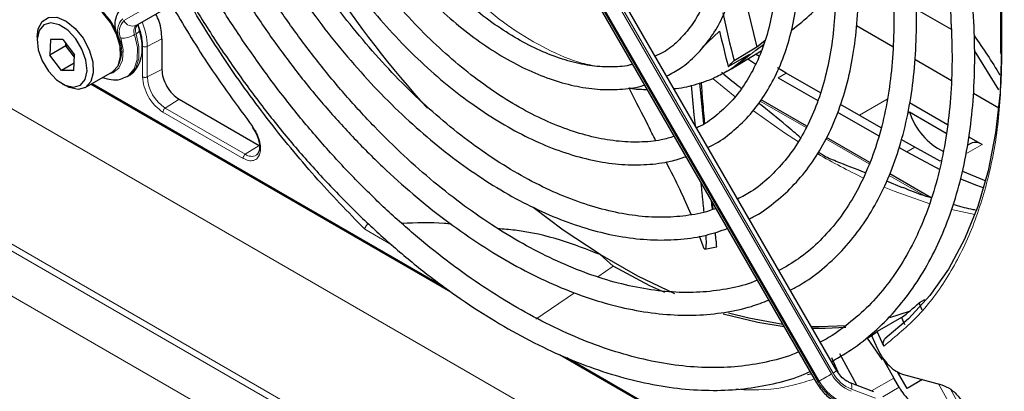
# Paper-space layout 'Blatt4' of a CAD drawing. Header units: millimetres. Extents: x 5 to 418, y 2 to 292.
# Tile 61 of 117: x 103.53 to 117.97, y 211.46 to 216.92. Entities that reach past the tile are written whole.
import ezdxf

# ---------------------------------------------------------------- set-up
doc = ezdxf.new("R2010")
doc.units = ezdxf.units.MM

psp = doc.layouts.new('Blatt4')

# ---------------------------------------------------------------- linework, layer by layer
at = {"color": 7, "linetype": 'Continuous', "lineweight": 18}
for p, q in [((92.21, 222.078), (113.337, 209.881)), ((146.989, 188.468), (91.372, 220.575)), ((92.634, 219.748), (145.727, 189.098)), ((145.448, 188.597), (92.355, 219.247)), ((117.938, 219.239), (117.938, 216.403)), ((115.438, 211.719), (111.441, 218.641)), ((111.465, 218.655), (115.461, 211.733)), ((115.24, 211.605), (111.244, 218.527)), ((111.26, 218.537), (115.257, 211.615)), ((105.061, 216.903), (105.455, 217.131)), ((105.656, 217.074), (105.243, 216.835)), ((105.266, 216.848), (105.243, 216.835)), ((113.543, 216.507), (113.797, 216.747)), ((104.982, 216.646), (104.993, 216.645)), ((105.241, 216.712), (105.218, 216.698)), ((105.404, 216.526), (105.617, 216.637)), ((105.335, 216.078), (105.335, 216.527)), ((105.404, 216.077), (105.404, 216.526)), ((105.404, 216.077), (105.617, 216.188)), ((113.703, 216.05), (114.023, 215.786)), ((114.773, 216.134), (114.655, 216.066)), ((104.594, 215.979), (109.747, 213.004)), ((105.87, 215.75), (105.667, 215.621)), ((115.846, 215.515), (116.255, 215.751)), ((106.841, 214.943), (105.667, 215.621)), ((114.393, 215.723), (115.064, 215.335)), ((106.808, 214.883), (105.634, 215.561)), ((116.583, 215.56), (116.556, 215.544)), ((115.354, 215.168), (115.989, 214.802)), ((107.044, 215.072), (106.841, 214.943)), ((116.659, 215.045), (116.541, 214.977)), ((117.649, 215.086), (117.408, 214.947)), ((116.283, 214.632), (116.786, 214.341)), ((108.995, 213.611), (108.593, 213.843)), ((112.012, 213.145), (112.237, 213.299)), ((111.103, 212.524), (111.667, 212.91)), ((111.554, 211.962), (116.193, 209.283)), ((115.257, 211.615), (115.24, 211.605)), ((116.35, 211.659), (116.024, 211.473)), ((117.282, 211.084), (117.006, 211.573)), ((115.732, 211.494), (116.083, 211.362)), ((116.193, 211.385), (116.428, 211.524)), ((117.183, 211.496), (117.406, 211.101))]:
    psp.add_line(p, q, dxfattribs=at)
at = {"color": 7, "linetype": 'Continuous', "lineweight": 25}
for p, q in [((117.914, 219.274), (117.914, 216.437)), ((115.516, 211.764), (111.52, 218.687)), ((111.22, 218.513), (115.216, 211.591)), ((105.266, 216.848), (105.68, 217.087)), ((114.203, 217.098), (114.343, 216.512)), ((116.68, 217.074), (117.192, 216.778)), ((115.805, 216.831), (116.338, 216.523)), ((103.789, 216.664), (103.789, 216.61)), ((103.984, 216.626), (103.973, 216.397)), ((104.165, 216.628), (103.984, 216.626)), ((104.165, 216.628), (104.337, 216.401)), ((105.617, 216.637), (105.617, 216.188)), ((114.462, 216.607), (114.343, 216.512)), ((104.209, 216.533), (103.973, 216.397)), ((104.209, 216.533), (104.21, 216.569)), ((104.233, 216.538), (104.209, 216.533)), ((104.335, 216.365), (104.209, 216.533)), ((114.343, 216.512), (114.008, 216.316)), ((114.01, 216.221), (114.406, 216.461)), ((114.326, 216.468), (114.442, 216.555)), ((117.892, 215.89), (117.537, 216.464)), ((104.144, 216.17), (103.973, 216.397)), ((104.326, 216.172), (104.337, 216.401)), ((113.923, 216.23), (114.238, 216.41)), ((114.21, 216.342), (114.327, 216.266)), ((114.38, 216.376), (114.325, 216.412)), ((116.661, 216.336), (117.197, 216.027)), ((104.331, 216.278), (104.144, 216.17)), ((104.326, 216.172), (104.144, 216.17)), ((113.909, 216.162), (113.857, 216.134)), ((113.909, 216.162), (113.979, 216.203)), ((113.979, 216.203), (114.01, 216.221)), ((114.773, 216.134), (114.644, 216.21)), ((104.494, 215.921), (104.894, 216.152)), ((105.107, 216.083), (105.131, 216.097)), ((114.655, 216.066), (115.236, 215.731)), ((115.278, 215.842), (114.773, 216.134)), ((104.155, 215.977), (104.202, 215.95)), ((104.58, 215.971), (109.854, 212.926)), ((113.565, 215.391), (113.508, 215.991)), ((114.115, 215.91), (114.098, 215.92)), ((105.87, 215.75), (107.044, 215.072)), ((115.075, 215.356), (114.407, 215.742)), ((117.521, 215.84), (117.892, 215.626)), ((116.164, 215.331), (115.568, 215.675)), ((116.583, 215.701), (117.14, 215.38)), ((115.528, 215.562), (116.13, 215.214)), ((116.58, 215.567), (117.121, 215.254)), ((106.94, 215.338), (106.982, 215.281)), ((115.998, 214.823), (115.364, 215.189)), ((116.659, 215.045), (116.461, 215.159)), ((117.451, 215.2), (117.649, 215.086)), ((116.43, 215.041), (116.541, 214.977)), ((117.033, 214.843), (116.659, 215.045)), ((117.482, 215.102), (117.429, 215.072)), ((116.541, 214.977), (117.026, 214.72)), ((117.049, 214.852), (117.033, 214.843)), ((116.9, 214.302), (116.291, 214.654)), ((116.479, 214.45), (116.247, 214.546)), ((113.701, 214.133), (113.691, 214.234)), ((113.556, 213.594), (113.501, 213.741)), ((113.738, 213.75), (113.735, 213.783)), ((113.581, 213.552), (113.753, 213.585)), ((112.237, 213.299), (112.044, 213.47)), ((116.803, 212.809), (116.722, 212.761)), ((116.767, 212.657), (116.722, 212.761)), ((116.578, 212.636), (116.287, 212.541)), ((116.464, 212.548), (116.107, 212.341)), ((116.464, 212.548), (116.51, 212.447)), ((115.959, 212.245), (116.042, 212.29)), ((116.026, 212.283), (116.113, 212.088)), ((116.203, 212.126), (116.107, 212.341)), ((115.959, 212.245), (116.179, 211.925)), ((111.448, 212.006), (116.2, 209.263)), ((115.811, 211.553), (115.56, 212.015)), ((115.436, 211.961), (115.532, 211.752)), ((116.195, 211.934), (116.35, 211.659)), ((116.547, 211.507), (116.407, 211.749)), ((116.493, 211.711), (117.056, 211.56)), ((116.061, 211.458), (115.711, 211.591)), ((116.428, 211.524), (116.35, 211.659)), ((116.771, 211.636), (116.547, 211.507))]:
    psp.add_line(p, q, dxfattribs=at)
at = {"color": 7, "linetype": 'Continuous', "lineweight": 25, "flags": 128}
for points in [[(104.894, 216.152), (104.899, 216.155), (104.976, 216.24), (105.013, 216.37), (105.005, 216.531), (104.953, 216.706), (104.864, 216.876), (104.746, 217.021), (104.613, 217.128), (104.478, 217.184), (104.357, 217.182), (104.311, 217.163)], [(103.789, 216.664), (103.805, 216.784), (103.862, 216.893), (103.957, 216.951), (104.077, 216.952), (104.212, 216.897), (104.345, 216.79), (104.463, 216.644), (104.553, 216.475), (104.604, 216.3), (104.612, 216.139), (104.576, 216.009), (104.499, 215.924), (104.389, 215.894), (104.389, 215.894)], [(104.321, 215.927), (104.422, 215.957), (104.491, 216.04), (104.52, 216.167), (104.504, 216.321), (104.446, 216.485), (104.354, 216.638), (104.237, 216.763), (104.11, 216.844), (103.989, 216.871), (103.887, 216.841), (103.818, 216.758), (103.79, 216.632), (103.805, 216.477), (103.863, 216.313), (103.956, 216.16), (104.073, 216.035), (104.199, 215.955), (104.321, 215.927)], [(117.933, 216.468), (117.911, 215.847), (117.845, 215.256), (117.735, 214.698), (117.583, 214.177), (117.389, 213.697), (117.154, 213.259), (116.88, 212.868), (116.569, 212.526), (116.222, 212.234)], [(104.389, 215.894), (104.26, 215.921), (104.202, 215.95)], [(117.332, 214.582), (117.564, 214.49), (117.67, 214.451)], [(117.698, 214.552), (117.682, 214.558), (117.363, 214.688)], [(112.044, 213.47), (111.502, 213.83), (111.061, 214.161)], [(113.138, 212.896), (112.596, 213.155), (112.044, 213.47)], [(112.992, 212.913), (112.775, 213.014), (112.237, 213.299)], [(114.742, 212.412), (114.356, 212.472), (113.85, 212.595)], [(114.722, 212.447), (114.225, 212.536), (113.929, 212.613)], [(115.657, 212.426), (115.251, 212.41), (115.142, 212.412)], [(115.65, 212.403), (115.347, 212.384), (115.159, 212.384)], [(115.143, 211.719), (115.128, 211.715), (115.086, 211.704)]]:
    psp.add_lwpolyline(points, dxfattribs=at)
at = {"color": 7, "linetype": 'Continuous', "lineweight": 18, "flags": 128}
for points in [[(105.241, 216.712), (105.26, 216.724), (105.275, 216.736), (105.284, 216.747), (105.288, 216.757), (105.288, 216.763)], [(104.848, 216.125), (104.9, 216.139), (104.988, 216.207), (105.04, 216.322), (105.049, 216.473), (105.015, 216.644)], [(105.218, 216.698), (105.258, 216.507), (105.256, 216.335), (105.212, 216.194), (105.129, 216.097), (105.104, 216.081)], [(105.131, 216.097), (105.152, 216.111), (105.235, 216.208), (105.28, 216.348), (105.282, 216.521), (105.241, 216.712)], [(114.01, 216.221), (114.075, 216.263), (114.326, 216.468)], [(114.238, 216.41), (113.988, 216.211), (113.909, 216.162)], [(114.292, 215.579), (114.75, 215.255), (114.953, 215.123)], [(116.21, 214.46), (116.358, 214.4), (116.882, 214.217)], [(117.199, 214.132), (117.403, 214.086), (117.541, 214.06)], [(115.438, 211.719), (115.416, 211.706), (115.392, 211.692), (115.366, 211.678), (115.341, 211.663), (115.316, 211.649), (115.294, 211.636), (115.274, 211.624), (115.257, 211.615)], [(115.516, 211.764), (115.515, 211.763), (115.508, 211.759), (115.496, 211.753), (115.481, 211.744), (115.461, 211.733)], [(115.24, 211.605), (115.228, 211.598), (115.22, 211.593), (115.216, 211.591), (115.216, 211.591)], [(115.711, 211.591), (115.717, 211.588), (115.726, 211.577), (115.732, 211.562), (115.735, 211.543), (115.735, 211.52), (115.732, 211.494)]]:
    psp.add_lwpolyline(points, dxfattribs=at)
at = {"color": 7, "linetype": 'Continuous', "lineweight": 25}
for centre, radius, start, end in [((120.975, 226.014), 15.476, 213.3179, 222.2064), ((104.202, 216.427), 0.812, 0.4788, 59.5158), ((136.223, 221.925), 22.912, 192.3626, 194.1682), ((136.639, 222.075), 23.456, 193.1298, 194.4307), ((112.656, 217.547), 1.828, 313.8833, 317.6706), ((116.081, 215.373), 0.536, 20.4168, 21.2065), ((117.515, 215.862), 0.98, 197.9859, 243.6469), ((117.551, 214.949), 0.168, 54.5328, 114.1568), ((114.519, 215.166), 3.262, 306.6109, 312.4842), ((114.202, 214.914), 3.202, 304.724, 306.5029)]:
    psp.add_arc(centre, radius, start, end, dxfattribs=at)
at = {"color": 7, "linetype": 'Continuous', "lineweight": 18}
for centre, radius, start, end in [((105.21, 216.754), 0.243, 132.8448, 206.7507), ((105.211, 216.742), 0.219, 132.8448, 206.7507), ((105.187, 216.961), 0.138, 204.8163, 293.6431), ((105.321, 216.75), 0.116, 132.8448, 206.7507), ((105.345, 216.764), 0.116, 132.8448, 206.7507), ((104.438, 216.505), 0.966, 1.2756, 23.0651), ((104.543, 216.461), 0.486, 335.2555, 22.2571), ((105.013, 217.059), 0.415, 270.2974, 299.6447), ((117.954, 216.44), 0.0404, 184.4337, 246.8865), ((105.976, 216.103), 0.572, 182.6055, 237.3945), ((106.932, 215.062), 0.15, 232.7382, 298.7687), ((119.576, 222.339), 8.569, 239.5836, 244.6803), ((115.944, 212.003), 0.58, 209.265, 248.105), ((115.935, 211.998), 0.543, 209.265, 248.105), ((115.893, 211.971), 0.748, 209.265, 248.105), ((115.91, 211.98), 0.748, 209.265, 248.105)]:
    psp.add_arc(centre, radius, start, end, dxfattribs=at)
at = {"color": 7, "linetype": 'Continuous', "lineweight": 25}
for points, knots in [([(115.438, 211.899), (115.552, 211.966), (115.786, 212.102), (116.105, 212.365), (116.402, 212.671), (116.667, 213.02), (116.9, 213.408), (117.098, 213.834), (117.261, 214.295), (117.388, 214.789), (117.478, 215.313), (117.53, 215.865), (117.544, 216.44), (117.521, 217.036), (117.46, 217.649), (117.363, 218.277), (117.228, 218.914), (117.058, 219.558), (116.853, 220.206), (116.614, 220.854), (116.344, 221.499), (116.041, 222.134), (115.81, 222.585), (115.673, 222.818), (115.655, 222.848)], [0, 0, 0, 0, 0.0444208, 0.0912025, 0.1380223, 0.1849503, 0.232029, 0.2792688, 0.3266539, 0.3741536, 0.4217332, 0.4693616, 0.5170142, 0.5646725, 0.6123243, 0.6599643, 0.7075905, 0.7552026, 0.8028018, 0.8503896, 0.8979684, 0.9455405, 0.9931086, 1, 1, 1, 1]), ([(115.366, 222.681), (115.459, 222.514), (115.665, 222.145), (115.95, 221.557), (116.226, 220.927), (116.47, 220.292), (116.681, 219.656), (116.858, 219.024), (116.999, 218.399), (117.105, 217.785), (117.175, 217.184), (117.208, 216.601), (117.205, 216.039), (117.164, 215.502), (117.088, 214.991), (116.976, 214.511), (116.83, 214.063), (116.649, 213.651), (116.436, 213.275), (116.191, 212.939), (115.916, 212.642), (115.609, 212.393), (115.393, 212.242), (115.273, 212.187), (115.272, 212.187)], [0, 0, 0, 0, 0.03944, 0.087421, 0.135397, 0.183365, 0.231322, 0.279265, 0.327192, 0.375101, 0.42299, 0.470859, 0.51871, 0.566548, 0.614381, 0.66222, 0.710086, 0.75801, 0.806031, 0.854197, 0.902549, 0.951109, 0.999856, 1, 1, 1, 1]), ([(114.832, 212.951), (114.882, 212.976), (115.048, 213.06), (115.303, 213.25), (115.593, 213.519), (115.852, 213.833), (116.078, 214.185), (116.271, 214.577), (116.428, 215.004), (116.549, 215.464), (116.634, 215.955), (116.68, 216.472), (116.689, 217.014), (116.66, 217.575), (116.593, 218.152), (116.49, 218.742), (116.35, 219.342), (116.175, 219.946), (115.965, 220.552), (115.723, 221.156), (115.448, 221.753), (115.223, 222.202), (115.081, 222.445), (115.05, 222.498)], [0, 0, 0, 0, 0.0215318, 0.0715253, 0.1215221, 0.1716192, 0.2218934, 0.2723761, 0.3230556, 0.3738935, 0.4248421, 0.4758573, 0.5269044, 0.5779576, 0.6290009, 0.6800281, 0.7310372, 0.7820285, 0.8330039, 0.8839661, 0.9349186, 0.9858648, 1, 1, 1, 1]), ([(114.761, 222.331), (114.815, 222.237), (114.976, 221.954), (115.215, 221.469), (115.477, 220.882), (115.706, 220.29), (115.902, 219.698), (116.065, 219.109), (116.192, 218.528), (116.283, 217.958), (116.338, 217.403), (116.357, 216.867), (116.339, 216.353), (116.284, 215.866), (116.194, 215.407), (116.069, 214.98), (115.91, 214.588), (115.718, 214.232), (115.495, 213.914), (115.24, 213.638), (114.966, 213.407), (114.764, 213.291), (114.667, 213.235)], [0, 0, 0, 0, 0.025939, 0.077388, 0.128831, 0.180264, 0.231682, 0.283082, 0.33446, 0.385814, 0.437141, 0.488442, 0.53972, 0.590985, 0.642248, 0.693533, 0.744876, 0.79633, 0.847959, 0.899827, 0.951972, 1, 1, 1, 1]), ([(114.229, 213.995), (114.248, 214.004), (114.377, 214.064), (114.592, 214.219), (114.866, 214.461), (115.108, 214.748), (115.318, 215.075), (115.494, 215.441), (115.634, 215.841), (115.739, 216.275), (115.806, 216.738), (115.835, 217.226), (115.826, 217.737), (115.779, 218.265), (115.695, 218.808), (115.574, 219.36), (115.418, 219.919), (115.227, 220.48), (115.004, 221.038), (114.747, 221.589), (114.56, 221.961), (114.452, 222.144), (114.448, 222.151)], [0, 0, 0, 0, 0.009591, 0.063576, 0.117535, 0.171598, 0.225887, 0.280456, 0.33529, 0.390334, 0.445519, 0.500781, 0.556076, 0.611368, 0.666641, 0.72189, 0.777116, 0.832319, 0.887503, 0.942675, 0.997838, 1, 1, 1, 1]), ([(114.157, 221.983), (114.181, 221.942), (114.305, 221.729), (114.503, 221.33), (114.747, 220.79), (114.958, 220.245), (115.136, 219.699), (115.28, 219.158), (115.389, 218.625), (115.462, 218.104), (115.498, 217.601), (115.498, 217.118), (115.461, 216.659), (115.389, 216.229), (115.282, 215.829), (115.141, 215.464), (114.967, 215.136), (114.762, 214.845), (114.526, 214.597), (114.293, 214.407), (114.127, 214.32), (114.061, 214.285)], [0, 0, 0, 0, 0.013176, 0.06897, 0.124756, 0.180528, 0.23628, 0.292006, 0.347701, 0.40336, 0.458983, 0.51457, 0.57013, 0.625681, 0.681245, 0.736873, 0.792637, 0.848632, 0.904957, 0.961672, 1, 1, 1, 1]), ([(113.624, 215.043), (113.65, 215.055), (113.777, 215.113), (113.979, 215.264), (114.225, 215.493), (114.438, 215.768), (114.617, 216.08), (114.763, 216.43), (114.872, 216.814), (114.944, 217.228), (114.978, 217.669), (114.975, 218.133), (114.933, 218.615), (114.854, 219.111), (114.738, 219.616), (114.587, 220.126), (114.402, 220.637), (114.183, 221.143), (113.995, 221.533), (113.872, 221.747), (113.841, 221.8)], [0, 0, 0, 0, 0.015571, 0.074666, 0.133732, 0.19297, 0.252551, 0.312532, 0.372865, 0.433452, 0.494187, 0.554988, 0.615795, 0.676577, 0.737325, 0.798039, 0.858723, 0.919383, 0.980028, 1, 1, 1, 1]), ([(113.555, 221.635), (113.558, 221.63), (113.653, 221.47), (113.815, 221.14), (114.037, 220.651), (114.225, 220.156), (114.38, 219.662), (114.501, 219.174), (114.586, 218.695), (114.635, 218.231), (114.647, 217.786), (114.624, 217.365), (114.565, 216.971), (114.471, 216.608), (114.343, 216.28), (114.183, 215.988), (113.993, 215.734), (113.771, 215.525), (113.592, 215.39), (113.478, 215.34), (113.457, 215.331)], [0, 0, 0, 0, 0.001862, 0.063322, 0.124771, 0.186199, 0.247596, 0.308954, 0.370262, 0.431517, 0.492716, 0.553869, 0.614997, 0.676134, 0.737349, 0.798757, 0.860516, 0.922786, 0.985643, 1, 1, 1, 1]), ([(113.02, 216.089), (113.09, 216.126), (113.247, 216.211), (113.459, 216.396), (113.658, 216.631), (113.824, 216.906), (113.955, 217.218), (114.05, 217.564), (114.108, 217.94), (114.127, 218.342), (114.108, 218.764), (114.052, 219.203), (113.958, 219.652), (113.829, 220.108), (113.664, 220.563), (113.47, 221.015), (113.316, 221.307), (113.24, 221.453)], [0, 0, 0, 0, 0.052821, 0.1188, 0.184872, 0.251387, 0.318507, 0.386188, 0.454269, 0.522572, 0.59096, 0.659334, 0.727662, 0.795937, 0.864164, 0.932353, 1, 1, 1, 1]), ([(112.95, 221.286), (113.018, 221.158), (113.161, 220.889), (113.344, 220.466), (113.504, 220.028), (113.629, 219.592), (113.72, 219.164), (113.775, 218.749), (113.793, 218.352), (113.776, 217.979), (113.723, 217.633), (113.636, 217.318), (113.517, 217.039), (113.367, 216.797), (113.186, 216.596), (113.014, 216.455), (112.893, 216.399), (112.852, 216.38)], [0, 0, 0, 0, 0.062716, 0.131985, 0.201217, 0.270395, 0.339502, 0.408524, 0.477455, 0.546301, 0.6151, 0.683907, 0.752849, 0.822147, 0.892103, 0.962991, 1, 1, 1, 1]), ([(112.519, 216.262), (112.504, 216.258), (112.402, 216.228), (112.191, 216.219), (111.89, 216.237), (111.574, 216.307), (111.248, 216.422), (110.916, 216.582), (110.581, 216.785), (110.248, 217.029), (109.92, 217.311), (109.602, 217.628), (109.297, 217.977), (109.012, 218.353), (108.813, 218.641), (108.718, 218.807), (108.703, 218.833)], [0, 0, 0, 0, 0.014864, 0.097891, 0.179836, 0.260915, 0.341479, 0.421805, 0.502068, 0.582337, 0.662662, 0.743061, 0.82353, 0.904058, 0.984625, 1, 1, 1, 1]), ([(108.413, 218.666), (108.494, 218.536), (108.663, 218.266), (108.949, 217.88), (109.26, 217.508), (109.589, 217.166), (109.93, 216.857), (110.281, 216.586), (110.638, 216.355), (110.997, 216.168), (111.355, 216.026), (111.707, 215.932), (112.049, 215.885), (112.375, 215.895), (112.591, 215.921), (112.691, 215.958), (112.694, 215.959)], [0, 0, 0, 0, 0.0710555, 0.1481132, 0.225204, 0.3023463, 0.3795579, 0.4568542, 0.5342438, 0.6117221, 0.689258, 0.7667387, 0.8440008, 0.9208176, 0.9969662, 1, 1, 1, 1]), ([(113.131, 215.204), (113.068, 215.186), (112.907, 215.138), (112.622, 215.115), (112.283, 215.129), (111.928, 215.192), (111.563, 215.301), (111.189, 215.455), (110.811, 215.654), (110.432, 215.896), (110.055, 216.178), (109.685, 216.498), (109.324, 216.853), (108.977, 217.241), (108.647, 217.656), (108.351, 218.071), (108.177, 218.355), (108.098, 218.484)], [0, 0, 0, 0, 0.044535, 0.115036, 0.18491, 0.25425, 0.323233, 0.39202, 0.460724, 0.529412, 0.598115, 0.666856, 0.735642, 0.804471, 0.873336, 0.942229, 1, 1, 1, 1]), ([(107.81, 218.318), (107.835, 218.275), (107.952, 218.071), (108.188, 217.723), (108.515, 217.279), (108.864, 216.862), (109.229, 216.474), (109.608, 216.119), (109.997, 215.8), (110.394, 215.52), (110.794, 215.281), (111.195, 215.087), (111.592, 214.939), (111.983, 214.838), (112.364, 214.786), (112.73, 214.786), (113.045, 214.824), (113.227, 214.883), (113.302, 214.907)], [0, 0, 0, 0, 0.017616, 0.084446, 0.151286, 0.218148, 0.285041, 0.351974, 0.418957, 0.485995, 0.553088, 0.62023, 0.687388, 0.754495, 0.821455, 0.888141, 0.954425, 1, 1, 1, 1]), ([(113.74, 214.148), (113.709, 214.136), (113.572, 214.083), (113.307, 214.036), (112.946, 214.009), (112.567, 214.034), (112.174, 214.105), (111.77, 214.223), (111.358, 214.386), (110.941, 214.594), (110.522, 214.845), (110.104, 215.138), (109.691, 215.47), (109.286, 215.839), (108.893, 216.242), (108.513, 216.676), (108.15, 217.137), (107.811, 217.624), (107.591, 217.958), (107.493, 218.133), (107.492, 218.134)], [0, 0, 0, 0, 0.01859, 0.081144, 0.14333, 0.205112, 0.26656, 0.32778, 0.388866, 0.449891, 0.510899, 0.571911, 0.632945, 0.694007, 0.755099, 0.816219, 0.877362, 0.938523, 0.999696, 1, 1, 1, 1]), ([(107.205, 217.968), (107.296, 217.818), (107.493, 217.494), (107.825, 217.018), (108.193, 216.541), (108.58, 216.09), (108.983, 215.67), (109.399, 215.283), (109.825, 214.932), (110.259, 214.62), (110.696, 214.349), (111.135, 214.121), (111.572, 213.939), (112.003, 213.803), (112.425, 213.716), (112.836, 213.678), (113.231, 213.69), (113.592, 213.744), (113.81, 213.818), (113.911, 213.852)], [0, 0, 0, 0, 0.051309, 0.111098, 0.170898, 0.230714, 0.290553, 0.35042, 0.41032, 0.470257, 0.530232, 0.590239, 0.650267, 0.710279, 0.770224, 0.830034, 0.889626, 0.948923, 1, 1, 1, 1]), ([(114.349, 213.094), (114.333, 213.087), (114.206, 213.031), (113.943, 212.969), (113.561, 212.914), (113.158, 212.911), (112.74, 212.955), (112.309, 213.045), (111.868, 213.183), (111.42, 213.366), (110.966, 213.593), (110.511, 213.864), (110.057, 214.177), (109.607, 214.529), (109.164, 214.919), (108.732, 215.343), (108.313, 215.8), (107.91, 216.286), (107.526, 216.798), (107.183, 217.298), (106.981, 217.635), (106.89, 217.786)], [0, 0, 0, 0, 0.007789, 0.064483, 0.120956, 0.177145, 0.233066, 0.288778, 0.344348, 0.399835, 0.455284, 0.510722, 0.566163, 0.621618, 0.677094, 0.732592, 0.78811, 0.843647, 0.899198, 0.95476, 1, 1, 1, 1]), ([(106.602, 217.62), (106.675, 217.497), (106.86, 217.185), (107.186, 216.702), (107.573, 216.174), (107.982, 215.673), (108.409, 215.199), (108.849, 214.757), (109.303, 214.349), (109.765, 213.978), (110.234, 213.647), (110.707, 213.356), (111.18, 213.109), (111.651, 212.907), (112.118, 212.752), (112.576, 212.644), (113.023, 212.585), (113.456, 212.575), (113.871, 212.616), (114.226, 212.69), (114.433, 212.771), (114.516, 212.804)], [0, 0, 0, 0, 0.035219, 0.089791, 0.144368, 0.198955, 0.253556, 0.308176, 0.362817, 0.417482, 0.472174, 0.526893, 0.581635, 0.636391, 0.691138, 0.745845, 0.800467, 0.85495, 0.90924, 0.963298, 1, 1, 1, 1]), ([(114.85, 216.765), (114.952, 216.842), (115.206, 217.035), (115.415, 217.329), (115.487, 217.566), (115.492, 217.581)], [0, 0, 0, 0, 0.382499, 0.958538, 1, 1, 1, 1]), ([(114.956, 212.042), (114.942, 212.036), (114.808, 211.974), (114.531, 211.9), (114.127, 211.826), (113.701, 211.804), (113.259, 211.828), (112.802, 211.901), (112.334, 212.02), (111.857, 212.185), (111.373, 212.396), (110.885, 212.652), (110.396, 212.95), (109.909, 213.29), (109.426, 213.669), (108.951, 214.086), (108.486, 214.537), (108.033, 215.022), (107.596, 215.536), (107.177, 216.077), (106.78, 216.642), (106.485, 217.094), (106.331, 217.361), (106.293, 217.427)], [0, 0, 0, 0, 0.00617, 0.058399, 0.110483, 0.162363, 0.214035, 0.265531, 0.316897, 0.368178, 0.419411, 0.470623, 0.52183, 0.573042, 0.624266, 0.675505, 0.726761, 0.778032, 0.829318, 0.880615, 0.931921, 0.983233, 1, 1, 1, 1]), ([(108.593, 213.843), (108.347, 214.097), (107.852, 214.606), (107.157, 215.46), (106.518, 216.34), (106.143, 216.957), (105.964, 217.251)], [0, 0, 0, 0, 0.254215, 0.509942, 0.76567, 1, 1, 1, 1]), ([(105.998, 217.271), (106.068, 217.152), (106.258, 216.829), (106.595, 216.321), (107.005, 215.751), (107.436, 215.206), (107.885, 214.688), (108.351, 214.2), (108.829, 213.745), (109.318, 213.326), (109.816, 212.945), (110.318, 212.603), (110.824, 212.304), (111.33, 212.048), (111.833, 211.837), (112.33, 211.674), (112.82, 211.557), (113.298, 211.489), (113.762, 211.471), (114.21, 211.5), (114.636, 211.582), (114.941, 211.667), (115.095, 211.74), (115.123, 211.753)], [0, 0, 0, 0, 0.02956, 0.080067, 0.130579, 0.181097, 0.231624, 0.282164, 0.33272, 0.383292, 0.433884, 0.484497, 0.535128, 0.585775, 0.636431, 0.687077, 0.737692, 0.788243, 0.838692, 0.889001, 0.939137, 0.989092, 1, 1, 1, 1]), ([(105.076, 217.123), (105.051, 217.105), (104.995, 217.065), (104.944, 216.967), (104.922, 216.856), (104.934, 216.777), (104.94, 216.74)], [0, 0, 0, 0, 0.216325, 0.485292, 0.762016, 1, 1, 1, 1]), ([(105.758, 217.132), (105.929, 216.847), (106.299, 216.23), (106.72, 215.658), (106.947, 215.351)], [0, 0, 0, 0, 0.462847, 1, 1, 1, 1]), ([(105.617, 216.637), (105.612, 216.721), (105.606, 216.84), (105.547, 216.964), (105.53, 217)], [0, 0, 0, 0, 0.707408, 1, 1, 1, 1]), ([(105.13, 216.1), (105.137, 216.103), (105.186, 216.123), (105.252, 216.202), (105.313, 216.326), (105.336, 216.478), (105.325, 216.628), (105.298, 216.725), (105.288, 216.763)], [0, 0, 0, 0, 0.033253, 0.23273, 0.429305, 0.636918, 0.859075, 1, 1, 1, 1]), ([(105.288, 216.763), (105.284, 216.777), (105.276, 216.806), (105.276, 216.827), (105.276, 216.838)], [0, 0, 0, 0, 0.466112, 1, 1, 1, 1]), ([(117.529, 216.683), (117.661, 216.492), (117.795, 216.298), (117.906, 216.107), (117.907, 216.105)], [0, 0, 0, 0, 0.988609, 1, 1, 1, 1]), ([(104.752, 216.07), (104.793, 216.057), (104.878, 216.029), (105.002, 216.033), (105.071, 216.069), (105.102, 216.084)], [0, 0, 0, 0, 0.341151, 0.715898, 1, 1, 1, 1]), ([(113.124, 215.907), (113.136, 215.908), (113.254, 215.915), (113.468, 215.972), (113.7, 216.048), (113.82, 216.119), (113.851, 216.137)], [0, 0, 0, 0, 0.045503, 0.449675, 0.859451, 1, 1, 1, 1]), ([(114.098, 215.92), (114.018, 215.983), (113.928, 216.053), (113.84, 216.133), (113.83, 216.142)], [0, 0, 0, 0, 0.887739, 1, 1, 1, 1]), ([(112.468, 215.916), (112.487, 215.913), (112.576, 215.896), (112.663, 215.895), (112.732, 215.894)], [0, 0, 0, 0, 0.212133, 1, 1, 1, 1]), ([(112.858, 215.145), (112.822, 215.218), (112.708, 215.449), (112.571, 215.715), (112.473, 215.909), (112.469, 215.916)], [0, 0, 0, 0, 0.304656, 0.973854, 1, 1, 1, 1]), ([(113.381, 215.957), (113.394, 215.812), (113.411, 215.616), (113.431, 215.419), (113.436, 215.367)], [0, 0, 0, 0, 0.736431, 1, 1, 1, 1]), ([(113.579, 215.4), (113.578, 215.406), (113.568, 215.524), (113.551, 215.718), (113.536, 215.921), (113.53, 215.999)], [0, 0, 0, 0, 0.033565, 0.62791, 1, 1, 1, 1]), ([(114.984, 215.185), (114.916, 215.243), (114.718, 215.415), (114.507, 215.583), (114.369, 215.693)], [0, 0, 0, 0, 0.3426312, 1, 1, 1, 1]), ([(106.982, 215.281), (107, 215.245), (107.025, 215.194), (107.044, 215.122), (107.052, 215.067), (107.05, 215.012), (107.036, 214.968), (107.021, 214.941), (107.007, 214.936), (107.003, 214.934)], [0, 0, 0, 0, 0.239572, 0.332572, 0.478423, 0.621081, 0.767924, 0.927133, 1, 1, 1, 1]), ([(115.936, 214.67), (115.793, 214.726), (115.579, 214.81), (115.336, 214.907), (115.264, 214.961), (115.245, 214.976)], [0, 0, 0, 0, 0.592609, 0.890651, 1, 1, 1, 1]), ([(113.378, 214.057), (113.327, 214.175), (113.225, 214.413), (113.084, 214.691), (113.013, 214.832)], [0, 0, 0, 0, 0.493804, 1, 1, 1, 1]), ([(113.521, 214.528), (113.521, 214.527), (113.524, 214.498), (113.529, 214.444), (113.538, 214.364), (113.545, 214.286), (113.553, 214.211), (113.559, 214.147), (113.563, 214.11), (113.564, 214.096)], [0, 0, 0, 0, 0.003937, 0.179753, 0.356556, 0.533636, 0.713852, 0.89431, 1, 1, 1, 1]), ([(116.903, 214.301), (116.803, 214.332), (116.665, 214.376), (116.522, 214.439), (116.482, 214.457)], [0, 0, 0, 0, 0.719165, 1, 1, 1, 1]), ([(113.693, 214.131), (113.692, 214.135), (113.688, 214.174), (113.683, 214.216), (113.679, 214.253)], [0, 0, 0, 0, 0.124323, 1, 1, 1, 1]), ([(117.552, 214.123), (117.529, 214.127), (117.422, 214.145), (117.309, 214.178), (117.221, 214.205)], [0, 0, 0, 0, 0.211605, 1, 1, 1, 1]), ([(108.593, 213.843), (108.595, 213.85), (108.598, 213.863), (108.608, 213.884), (108.621, 213.903), (108.632, 213.914), (108.637, 213.92)], [0, 0, 0, 0, 0.292814, 0.50299, 0.762282, 1, 1, 1, 1]), ([(109.862, 213.917), (109.827, 213.921), (109.591, 213.945), (109.347, 213.936), (109.138, 213.929)], [0, 0, 0, 0, 0.146531, 1, 1, 1, 1]), ([(112.044, 213.47), (111.854, 213.545), (111.468, 213.697), (110.95, 213.817), (110.629, 213.844), (110.544, 213.851)], [0, 0, 0, 0, 0.415053, 0.844755, 1, 1, 1, 1]), ([(113.592, 213.756), (113.594, 213.741), (113.597, 213.696), (113.598, 213.649), (113.597, 213.603), (113.594, 213.578), (113.589, 213.558), (113.583, 213.551), (113.576, 213.553), (113.569, 213.562), (113.562, 213.576), (113.558, 213.588), (113.556, 213.594)], [0, 0, 0, 0, 0.111498, 0.326841, 0.410742, 0.577209, 0.639865, 0.766128, 0.830167, 0.912601, 0.953563, 1, 1, 1, 1]), ([(113.753, 213.586), (113.753, 213.586), (113.754, 213.585), (113.754, 213.594), (113.753, 213.614), (113.75, 213.649), (113.746, 213.687), (113.742, 213.717), (113.739, 213.741), (113.738, 213.75)], [0, 0, 0, 0, 0.0873161, 0.1583433, 0.3671592, 0.6072762, 0.7370334, 0.9033369, 1, 1, 1, 1]), ([(116.222, 212.234), (116.216, 212.228), (116.203, 212.216), (116.193, 212.188), (116.192, 212.156), (116.199, 212.136), (116.203, 212.126)], [0, 0, 0, 0, 0.244834, 0.494364, 0.74729, 1, 1, 1, 1]), ([(115.711, 211.591), (115.695, 211.598), (115.647, 211.619), (115.575, 211.676), (115.535, 211.737), (115.516, 211.764)], [0, 0, 0, 0, 0.216551, 0.651699, 1, 1, 1, 1]), ([(115.216, 211.591), (115.235, 211.561), (115.288, 211.478), (115.401, 211.367), (115.512, 211.299), (115.573, 211.275), (115.583, 211.271)], [0, 0, 0, 0, 0.2096429, 0.5850117, 0.9377903, 1, 1, 1, 1]), ([(116.428, 211.524), (116.451, 211.487), (116.498, 211.413), (116.585, 211.324), (116.678, 211.254), (116.739, 211.232), (116.769, 211.221)], [0, 0, 0, 0, 0.2499634, 0.4999972, 0.7499567, 1, 1, 1, 1])]:
    psp.add_open_spline(points, degree=3, knots=knots, dxfattribs=at)
at = {"color": 7, "linetype": 'Continuous', "lineweight": 18}
for points, knots in [([(110.204, 217.22), (110.365, 217.086), (110.692, 216.814), (111.202, 216.509), (111.633, 216.309), (111.88, 216.257), (111.961, 216.241)], [0, 0, 0, 0, 0.276228, 0.562956, 0.857135, 1, 1, 1, 1]), ([(105.335, 216.527), (105.33, 216.601), (105.324, 216.695), (105.286, 216.796), (105.277, 216.819)], [0, 0, 0, 0, 0.771732, 1, 1, 1, 1]), ([(105.335, 216.527), (105.34, 216.525), (105.35, 216.52), (105.369, 216.518), (105.388, 216.52), (105.399, 216.524), (105.404, 216.526)], [0, 0, 0, 0, 0.2499918, 0.4999946, 0.7499973, 1, 1, 1, 1]), ([(117.938, 216.403), (117.929, 216.091), (117.909, 215.463), (117.754, 214.605), (117.506, 213.822), (117.16, 213.14), (116.731, 212.559), (116.378, 212.27), (116.203, 212.126)], [0, 0, 0, 0, 0.165233, 0.331999, 0.5, 0.667989, 0.834761, 1, 1, 1, 1]), ([(106.947, 215.351), (106.968, 215.319), (107.012, 215.255), (107.053, 215.145), (107.07, 215.04), (107.059, 214.951), (107.024, 214.884), (106.965, 214.848), (106.89, 214.844), (106.835, 214.87), (106.808, 214.883)], [0, 0, 0, 0, 0.121713, 0.25, 0.378287, 0.5, 0.621713, 0.75, 0.878287, 1, 1, 1, 1]), ([(115.184, 211.647), (115.087, 211.616), (114.776, 211.515), (114.387, 211.469), (114.087, 211.493), (114.036, 211.497)], [0, 0, 0, 0, 0.273974, 0.876679, 1, 1, 1, 1])]:
    psp.add_open_spline(points, degree=3, knots=knots, dxfattribs=at)
at = {"color": 7, "linetype": 'Continuous', "lineweight": 25}
for points in [[(105.617, 216.188), (105.62, 216.147), (105.628, 216.066), (105.687, 215.936), (105.77, 215.82), (105.836, 215.773), (105.87, 215.75)], [(116.113, 212.088), (116.136, 212.043), (116.183, 211.953), (116.28, 211.839), (116.387, 211.75), (116.458, 211.724), (116.493, 211.711)], [(117.056, 211.56), (117.1, 211.542), (117.187, 211.506), (117.316, 211.379), (117.416, 211.22), (117.476, 211.046), (117.485, 210.886), (117.441, 210.764), (117.353, 210.695), (117.271, 210.705), (117.23, 210.71)]]:
    psp.add_open_spline(points, degree=3, dxfattribs=at)
at = {"color": 7, "linetype": 'Continuous', "lineweight": 18}
for points in [[(105.634, 215.561), (105.595, 215.589), (105.516, 215.644), (105.418, 215.781), (105.349, 215.935), (105.34, 216.031), (105.335, 216.078)], [(105.404, 216.077), (105.399, 216.075), (105.388, 216.071), (105.369, 216.069), (105.35, 216.071), (105.34, 216.076), (105.335, 216.078)], [(105.634, 215.561), (105.634, 215.566), (105.635, 215.577), (105.643, 215.595), (105.654, 215.611), (105.663, 215.618), (105.667, 215.621)], [(106.808, 214.883), (106.808, 214.889), (106.809, 214.899), (106.817, 214.917), (106.828, 214.933), (106.837, 214.94), (106.841, 214.943)]]:
    psp.add_open_spline(points, degree=3, dxfattribs=at)

doc.saveas('drawing.dxf')
